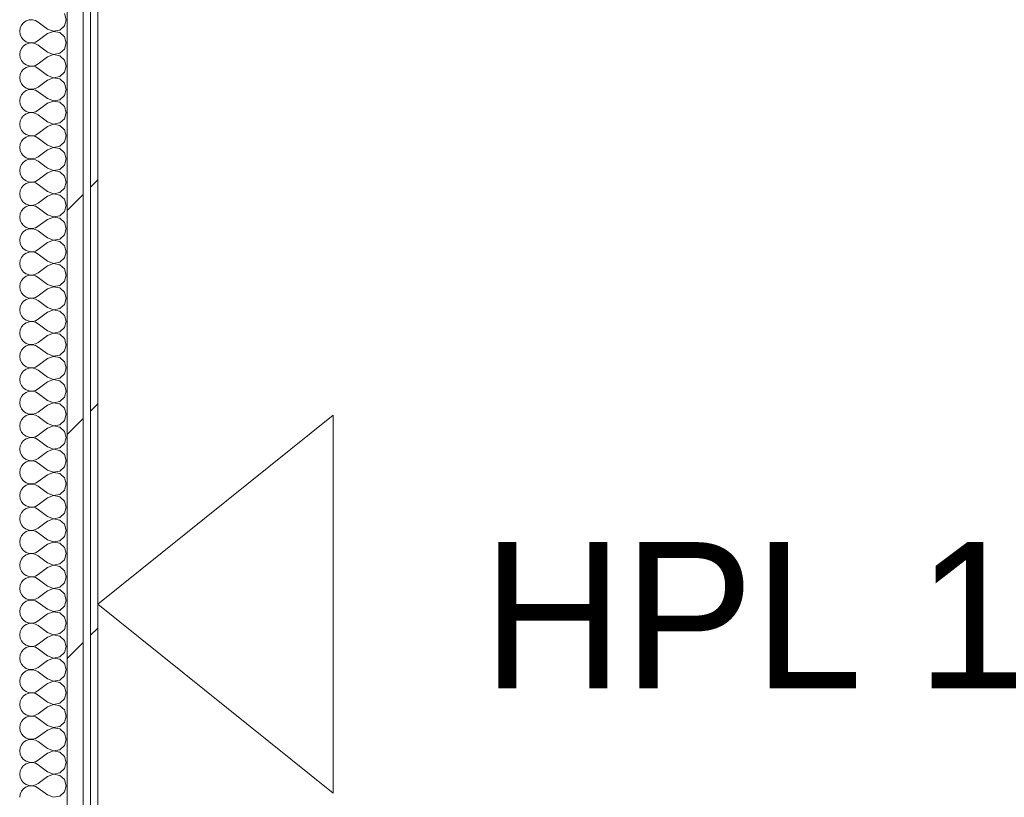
# Model space of a CAD drawing. Header units: millimetres. Extents: x -40968 to 77376, y -17881 to 4746.
# Tile 138 of 180: x -3638 to -2830, y -15295 to -14657. Entities that reach past the tile are written whole.
import ezdxf

# ---------------------------------------------------------------- set-up
doc = ezdxf.new("R2010")
doc.units = ezdxf.units.MM
doc.header["$MEASUREMENT"] = 0
doc.linetypes.add('Wipeout_Contour', pattern=[1000, 0, -1000])
doc.layers.add('Nuevo_01_2D_Acabats_Pluma_Nº__20', color=1, linetype='Continuous', lineweight=5)
doc.layers.add('Nuevo_08_E_Envans secs_Pluma_Nº__1', color=7, linetype='Continuous', lineweight=5)
doc.layers.add('Nuevo_08_E_Envans secs', color=7, linetype='Continuous')
for name, color, linetype, lineweight, true_color in [('Nuevo_08_E_Envans secs_Pluma_Nº__102', 7, 'Continuous', 5, 0xcccccc), ('Nuevo_08_E_Envans secs_Pluma_Nº__171', 171, 'Continuous', 13, 0xaaaaff), ('Nuevo_08_E_Envans secs_Pluma_Nº__177', 7, 'Continuous', 15, 0xf7e046)]:
    doc.layers.add(name, color=color, linetype=linetype, lineweight=lineweight, true_color=true_color)
doc.styles.add('Estilo_Generado_1', font='txt')
pattern_1 = [(45, (0, 0), (-183.8478, 183.8478), [195, -65]), (45, (7e-14, 183.85), (-183.8478, 183.8478), [195, -65])]

# ---------------------------------------------------------------- blocks, each defined once
blk = doc.blocks.new('*X502')
at = {"layer": 'Nuevo_08_E_Envans secs_Pluma_Nº__102', "color": 254, "linetype": 'Continuous', "lineweight": 5, "true_color": 0xcccccc}
for p, q in [((-3599.85, -14657.14), (-3601.27, -14652.14)), ((-3636.52, -14661.66), (-3637.58, -14664.06)), ((-3634.84, -14659.64), (-3636.52, -14661.66)), ((-3632.68, -14658.15), (-3634.84, -14659.64)), ((-3630.19, -14657.31), (-3632.68, -14658.15)), ((-3627.56, -14657.18), (-3630.19, -14657.31)), ((-3625, -14657.78), (-3627.56, -14657.18)), ((-3622.7, -14659.05), (-3625, -14657.78)), ((-3615.08, -14664.76), (-3622.7, -14659.05)), ((-3601.27, -14662.15), (-3599.85, -14657.14)), ((-3637.58, -14664.06), (-3637.94, -14666.67)), ((-3637.94, -14666.67), (-3637.58, -14669.27)), ((-3637.58, -14669.27), (-3636.52, -14671.67)), ((-3615.08, -14668.57), (-3622.7, -14674.29)), ((-3615.08, -14664.76), (-3610.23, -14666.63)), ((-3610.23, -14666.71), (-3615.08, -14668.57)), ((-3610.23, -14666.63), (-3605.11, -14665.66)), ((-3605.11, -14667.67), (-3610.23, -14666.71)), ((-3605.11, -14665.66), (-3601.27, -14662.15)), ((-3601.27, -14671.18), (-3605.11, -14667.67)), ((-3636.52, -14671.67), (-3634.84, -14673.7)), ((-3634.84, -14673.7), (-3632.68, -14675.19)), ((-3632.68, -14677.2), (-3634.84, -14678.68)), ((-3632.68, -14675.19), (-3630.19, -14676.02)), ((-3630.19, -14676.36), (-3632.68, -14677.2)), ((-3630.19, -14676.02), (-3627.56, -14676.15)), ((-3627.56, -14676.23), (-3630.19, -14676.36)), ((-3627.56, -14676.15), (-3625, -14675.56)), ((-3625, -14676.82), (-3627.56, -14676.23)), ((-3625, -14675.56), (-3622.7, -14674.29)), ((-3622.7, -14678.1), (-3625, -14676.82)), ((-3615.08, -14683.81), (-3622.7, -14678.1)), ((-3599.85, -14676.19), (-3601.27, -14671.18)), ((-3601.27, -14681.2), (-3599.85, -14676.19)), ((-3637.58, -14683.11), (-3637.94, -14685.71)), ((-3637.94, -14685.71), (-3637.58, -14688.32)), ((-3636.52, -14680.71), (-3637.58, -14683.11)), ((-3634.84, -14678.68), (-3636.52, -14680.71)), ((-3615.08, -14683.81), (-3610.23, -14685.68)), ((-3610.23, -14685.75), (-3615.08, -14687.62)), ((-3610.23, -14685.68), (-3605.11, -14684.71)), ((-3605.11, -14686.72), (-3610.23, -14685.75)), ((-3605.11, -14684.71), (-3601.27, -14681.2)), ((-3637.58, -14688.32), (-3636.52, -14690.72)), ((-3636.52, -14690.72), (-3634.84, -14692.74)), ((-3634.84, -14692.74), (-3632.68, -14694.23)), ((-3632.68, -14694.23), (-3630.19, -14695.07)), ((-3625, -14694.6), (-3622.7, -14693.33)), ((-3615.08, -14687.62), (-3622.7, -14693.33)), ((-3601.27, -14690.23), (-3605.11, -14686.72)), ((-3599.85, -14695.24), (-3601.27, -14690.23)), ((-3637.58, -14702.16), (-3637.94, -14704.76)), ((-3636.52, -14699.75), (-3637.58, -14702.16)), ((-3634.84, -14697.73), (-3636.52, -14699.75)), ((-3632.68, -14696.24), (-3634.84, -14697.73)), ((-3630.19, -14695.4), (-3632.68, -14696.24)), ((-3630.19, -14695.07), (-3627.56, -14695.2)), ((-3627.56, -14695.28), (-3630.19, -14695.4)), ((-3627.56, -14695.2), (-3625, -14694.6)), ((-3625, -14695.87), (-3627.56, -14695.28)), ((-3622.7, -14697.14), (-3625, -14695.87)), ((-3615.08, -14702.86), (-3622.7, -14697.14)), ((-3605.11, -14703.76), (-3601.27, -14700.25)), ((-3601.27, -14700.25), (-3599.85, -14695.24)), ((-3637.94, -14704.76), (-3637.58, -14707.36)), ((-3637.58, -14707.36), (-3636.52, -14709.77)), ((-3636.52, -14709.77), (-3634.84, -14711.79)), ((-3615.08, -14706.67), (-3622.7, -14712.38)), ((-3615.08, -14702.86), (-3610.23, -14704.72)), ((-3610.23, -14704.8), (-3615.08, -14706.67)), ((-3610.23, -14704.72), (-3605.11, -14703.76)), ((-3605.11, -14705.77), (-3610.23, -14704.8)), ((-3601.27, -14709.28), (-3605.11, -14705.77)), ((-3599.85, -14714.29), (-3601.27, -14709.28)), ((-3634.84, -14716.78), (-3636.52, -14718.8)), ((-3634.84, -14711.79), (-3632.68, -14713.28)), ((-3632.68, -14715.29), (-3634.84, -14716.78)), ((-3632.68, -14713.28), (-3630.19, -14714.12)), ((-3630.19, -14714.45), (-3632.68, -14715.29)), ((-3630.19, -14714.12), (-3627.56, -14714.25)), ((-3627.56, -14714.32), (-3630.19, -14714.45)), ((-3627.56, -14714.25), (-3625, -14713.65)), ((-3625, -14714.92), (-3627.56, -14714.32)), ((-3625, -14713.65), (-3622.7, -14712.38)), ((-3622.7, -14716.19), (-3625, -14714.92)), ((-3615.08, -14721.9), (-3622.7, -14716.19)), ((-3601.27, -14719.29), (-3599.85, -14714.29)), ((-3637.58, -14721.21), (-3637.94, -14723.81)), ((-3637.94, -14723.81), (-3637.58, -14726.41)), ((-3636.52, -14718.8), (-3637.58, -14721.21)), ((-3637.58, -14726.41), (-3636.52, -14728.82)), ((-3615.08, -14725.71), (-3622.7, -14731.43)), ((-3615.08, -14721.9), (-3610.23, -14723.77)), ((-3610.23, -14723.85), (-3615.08, -14725.71)), ((-3610.23, -14723.77), (-3605.11, -14722.8)), ((-3605.11, -14724.81), (-3610.23, -14723.85)), ((-3605.11, -14722.8), (-3601.27, -14719.29)), ((-3601.27, -14728.33), (-3605.11, -14724.81)), ((-3636.52, -14728.82), (-3634.84, -14730.84)), ((-3634.84, -14730.84), (-3632.68, -14732.33)), ((-3632.68, -14734.34), (-3634.84, -14735.83)), ((-3632.68, -14732.33), (-3630.19, -14733.17)), ((-3630.19, -14733.5), (-3632.68, -14734.34)), ((-3630.19, -14733.17), (-3627.56, -14733.29)), ((-3627.56, -14733.37), (-3630.19, -14733.5)), ((-3627.56, -14733.29), (-3625, -14732.7)), ((-3625, -14733.97), (-3627.56, -14733.37)), ((-3625, -14732.7), (-3622.7, -14731.43)), ((-3622.7, -14735.24), (-3625, -14733.97)), ((-3599.85, -14733.33), (-3601.27, -14728.33)), ((-3601.27, -14738.34), (-3599.85, -14733.33)), ((-3637.58, -14740.25), (-3637.94, -14742.86)), ((-3637.94, -14742.86), (-3637.58, -14745.46)), ((-3636.52, -14737.85), (-3637.58, -14740.25)), ((-3634.84, -14735.83), (-3636.52, -14737.85)), ((-3615.08, -14740.95), (-3622.7, -14735.24)), ((-3615.08, -14740.95), (-3610.23, -14742.82)), ((-3610.23, -14742.9), (-3615.08, -14744.76)), ((-3610.23, -14742.82), (-3605.11, -14741.85)), ((-3605.11, -14743.86), (-3610.23, -14742.9)), ((-3605.11, -14741.85), (-3601.27, -14738.34)), ((-3637.58, -14745.46), (-3636.52, -14747.86)), ((-3636.52, -14747.86), (-3634.84, -14749.89)), ((-3634.84, -14749.89), (-3632.68, -14751.38)), ((-3625, -14751.75), (-3622.7, -14750.48)), ((-3615.08, -14744.76), (-3622.7, -14750.48)), ((-3601.27, -14747.37), (-3605.11, -14743.86)), ((-3599.85, -14752.38), (-3601.27, -14747.37)), ((-3636.52, -14756.9), (-3637.58, -14759.3)), ((-3634.84, -14754.87), (-3636.52, -14756.9)), ((-3632.68, -14753.39), (-3634.84, -14754.87)), ((-3632.68, -14751.38), (-3630.19, -14752.22)), ((-3630.19, -14752.55), (-3632.68, -14753.39)), ((-3630.19, -14752.22), (-3627.56, -14752.34)), ((-3627.56, -14752.42), (-3630.19, -14752.55)), ((-3627.56, -14752.34), (-3625, -14751.75)), ((-3625, -14753.01), (-3627.56, -14752.42)), ((-3622.7, -14754.29), (-3625, -14753.01)), ((-3615.08, -14760), (-3622.7, -14754.29)), ((-3605.11, -14760.9), (-3601.27, -14757.39)), ((-3601.27, -14757.39), (-3599.85, -14752.38)), ((-3637.58, -14759.3), (-3637.94, -14761.9)), ((-3637.94, -14761.9), (-3637.58, -14764.51)), ((-3637.58, -14764.51), (-3636.52, -14766.91)), ((-3636.52, -14766.91), (-3634.84, -14768.94)), ((-3615.08, -14763.81), (-3622.7, -14769.52)), ((-3615.08, -14760), (-3610.23, -14761.87)), ((-3610.23, -14761.94), (-3615.08, -14763.81)), ((-3610.23, -14761.87), (-3605.11, -14760.9)), ((-3605.11, -14762.91), (-3610.23, -14761.94)), ((-3601.27, -14766.42), (-3605.11, -14762.91)), ((-3599.85, -14771.43), (-3601.27, -14766.42)), ((-3634.84, -14773.92), (-3636.52, -14775.95)), ((-3634.84, -14768.94), (-3632.68, -14770.42)), ((-3632.68, -14772.43), (-3634.84, -14773.92)), ((-3632.68, -14770.42), (-3630.19, -14771.26)), ((-3630.19, -14771.59), (-3632.68, -14772.43)), ((-3630.19, -14771.26), (-3627.56, -14771.39)), ((-3627.56, -14771.47), (-3630.19, -14771.59)), ((-3627.56, -14771.39), (-3625, -14770.8)), ((-3625, -14772.06), (-3627.56, -14771.47)), ((-3625, -14770.8), (-3622.7, -14769.52)), ((-3622.7, -14773.33), (-3625, -14772.06)), ((-3615.08, -14779.05), (-3622.7, -14773.33)), ((-3601.27, -14776.44), (-3599.85, -14771.43)), ((-3637.58, -14778.35), (-3637.94, -14780.95)), ((-3637.94, -14780.95), (-3637.58, -14783.55)), ((-3636.52, -14775.95), (-3637.58, -14778.35)), ((-3615.08, -14782.86), (-3622.7, -14788.57)), ((-3615.08, -14779.05), (-3610.23, -14780.91)), ((-3610.23, -14780.99), (-3615.08, -14782.86)), ((-3610.23, -14780.91), (-3605.11, -14779.95)), ((-3605.11, -14781.96), (-3610.23, -14780.99)), ((-3605.11, -14779.95), (-3601.27, -14776.44)), ((-3601.27, -14785.47), (-3605.11, -14781.96)), ((-3637.58, -14783.55), (-3636.52, -14785.96)), ((-3636.52, -14785.96), (-3634.84, -14787.98)), ((-3634.84, -14787.98), (-3632.68, -14789.47)), ((-3632.68, -14789.47), (-3630.19, -14790.31)), ((-3630.19, -14790.64), (-3632.68, -14791.48)), ((-3630.19, -14790.31), (-3627.56, -14790.44)), ((-3627.56, -14790.51), (-3630.19, -14790.64)), ((-3627.56, -14790.44), (-3625, -14789.84)), ((-3625, -14791.11), (-3627.56, -14790.51)), ((-3625, -14789.84), (-3622.7, -14788.57)), ((-3622.7, -14792.38), (-3625, -14791.11)), ((-3599.85, -14790.48), (-3601.27, -14785.47)), ((-3601.27, -14795.48), (-3599.85, -14790.48)), ((-3637.58, -14797.4), (-3637.94, -14800)), ((-3636.52, -14794.99), (-3637.58, -14797.4)), ((-3634.84, -14792.97), (-3636.52, -14794.99)), ((-3632.68, -14791.48), (-3634.84, -14792.97)), ((-3615.08, -14798.1), (-3622.7, -14792.38)), ((-3615.08, -14798.1), (-3610.23, -14799.96)), ((-3610.23, -14799.96), (-3605.11, -14798.99)), ((-3605.11, -14798.99), (-3601.27, -14795.48)), ((-3637.94, -14800), (-3637.58, -14802.6)), ((-3637.58, -14802.6), (-3636.52, -14805.01)), ((-3636.52, -14805.01), (-3634.84, -14807.03)), ((-3634.84, -14807.03), (-3632.68, -14808.52)), ((-3615.08, -14801.9), (-3622.7, -14807.62)), ((-3610.23, -14800.04), (-3615.08, -14801.9)), ((-3605.11, -14801.01), (-3610.23, -14800.04)), ((-3601.27, -14804.52), (-3605.11, -14801.01)), ((-3599.85, -14809.52), (-3601.27, -14804.52)), ((-3636.52, -14814.04), (-3637.58, -14816.45)), ((-3634.84, -14812.02), (-3636.52, -14814.04)), ((-3632.68, -14810.53), (-3634.84, -14812.02)), ((-3632.68, -14808.52), (-3630.19, -14809.36)), ((-3630.19, -14809.69), (-3632.68, -14810.53)), ((-3630.19, -14809.36), (-3627.56, -14809.49)), ((-3627.56, -14809.56), (-3630.19, -14809.69)), ((-3627.56, -14809.49), (-3625, -14808.89)), ((-3625, -14810.16), (-3627.56, -14809.56)), ((-3625, -14808.89), (-3622.7, -14807.62)), ((-3622.7, -14811.43), (-3625, -14810.16)), ((-3615.08, -14817.14), (-3622.7, -14811.43)), ((-3605.11, -14818.04), (-3601.27, -14814.53)), ((-3601.27, -14814.53), (-3599.85, -14809.52)), ((-3637.58, -14816.45), (-3637.94, -14819.05)), ((-3637.94, -14819.05), (-3637.58, -14821.65)), ((-3637.58, -14821.65), (-3636.52, -14824.05)), ((-3615.08, -14820.95), (-3622.7, -14826.67)), ((-3615.08, -14817.14), (-3610.23, -14819.01)), ((-3610.23, -14819.09), (-3615.08, -14820.95)), ((-3610.23, -14819.01), (-3605.11, -14818.04)), ((-3605.11, -14820.05), (-3610.23, -14819.09)), ((-3601.27, -14823.56), (-3605.11, -14820.05)), ((-3599.85, -14828.57), (-3601.27, -14823.56)), ((-3636.52, -14824.05), (-3634.84, -14826.08)), ((-3634.84, -14831.06), (-3636.52, -14833.09)), ((-3634.84, -14826.08), (-3632.68, -14827.57)), ((-3632.68, -14829.58), (-3634.84, -14831.06)), ((-3632.68, -14827.57), (-3630.19, -14828.41)), ((-3630.19, -14828.74), (-3632.68, -14829.58)), ((-3630.19, -14828.41), (-3627.56, -14828.53)), ((-3627.56, -14828.61), (-3630.19, -14828.74)), ((-3627.56, -14828.53), (-3625, -14827.94)), ((-3625, -14829.2), (-3627.56, -14828.61)), ((-3625, -14827.94), (-3622.7, -14826.67)), ((-3622.7, -14830.48), (-3625, -14829.2)), ((-3615.08, -14836.19), (-3622.7, -14830.48)), ((-3601.27, -14833.58), (-3599.85, -14828.57)), ((-3637.58, -14835.49), (-3637.94, -14838.1)), ((-3637.94, -14838.1), (-3637.58, -14840.7)), ((-3636.52, -14833.09), (-3637.58, -14835.49)), ((-3615.08, -14836.19), (-3610.23, -14838.06)), ((-3610.23, -14838.13), (-3615.08, -14840)), ((-3610.23, -14838.06), (-3605.11, -14837.09)), ((-3605.11, -14839.1), (-3610.23, -14838.13)), ((-3605.11, -14837.09), (-3601.27, -14833.58)), ((-3601.27, -14842.61), (-3605.11, -14839.1)), ((-3637.58, -14840.7), (-3636.52, -14843.1)), ((-3636.52, -14843.1), (-3634.84, -14845.13)), ((-3634.84, -14845.13), (-3632.68, -14846.61)), ((-3632.68, -14846.61), (-3630.19, -14847.45)), ((-3630.19, -14847.78), (-3632.68, -14848.62)), ((-3630.19, -14847.45), (-3627.56, -14847.58)), ((-3627.56, -14847.66), (-3630.19, -14847.78)), ((-3627.56, -14847.58), (-3625, -14846.99)), ((-3625, -14848.25), (-3627.56, -14847.66)), ((-3625, -14846.99), (-3622.7, -14845.71)), ((-3615.08, -14840), (-3622.7, -14845.71)), ((-3599.85, -14847.62), (-3601.27, -14842.61)), ((-3601.27, -14852.63), (-3599.85, -14847.62)), ((-3637.58, -14854.54), (-3637.94, -14857.14)), ((-3636.52, -14852.14), (-3637.58, -14854.54)), ((-3634.84, -14850.11), (-3636.52, -14852.14)), ((-3632.68, -14848.62), (-3634.84, -14850.11)), ((-3622.7, -14849.52), (-3625, -14848.25)), ((-3615.08, -14855.24), (-3622.7, -14849.52)), ((-3615.08, -14855.24), (-3610.23, -14857.1)), ((-3605.11, -14856.14), (-3601.27, -14852.63)), ((-3637.94, -14857.14), (-3637.58, -14859.75)), ((-3637.58, -14859.75), (-3636.52, -14862.15)), ((-3636.52, -14862.15), (-3634.84, -14864.17)), ((-3634.84, -14864.17), (-3632.68, -14865.66)), ((-3615.08, -14859.05), (-3622.7, -14864.76)), ((-3610.23, -14857.18), (-3615.08, -14859.05)), ((-3610.23, -14857.1), (-3605.11, -14856.14)), ((-3605.11, -14858.15), (-3610.23, -14857.18)), ((-3601.27, -14861.66), (-3605.11, -14858.15)), ((-3599.85, -14866.67), (-3601.27, -14861.66)), ((-3636.52, -14871.18), (-3637.58, -14873.59)), ((-3634.84, -14869.16), (-3636.52, -14871.18)), ((-3632.68, -14867.67), (-3634.84, -14869.16)), ((-3632.68, -14865.66), (-3630.19, -14866.5)), ((-3630.19, -14866.83), (-3632.68, -14867.67)), ((-3630.19, -14866.5), (-3627.56, -14866.63)), ((-3627.56, -14866.71), (-3630.19, -14866.83)), ((-3627.56, -14866.63), (-3625, -14866.03)), ((-3625, -14867.3), (-3627.56, -14866.71)), ((-3625, -14866.03), (-3622.7, -14864.76)), ((-3622.7, -14868.57), (-3625, -14867.3)), ((-3615.08, -14874.29), (-3622.7, -14868.57)), ((-3605.11, -14875.19), (-3601.27, -14871.67)), ((-3601.27, -14871.67), (-3599.85, -14866.67)), ((-3637.58, -14873.59), (-3637.94, -14876.19)), ((-3637.94, -14876.19), (-3637.58, -14878.79)), ((-3637.58, -14878.79), (-3636.52, -14881.2)), ((-3615.08, -14878.1), (-3622.7, -14883.81)), ((-3615.08, -14874.29), (-3610.23, -14876.15)), ((-3610.23, -14876.23), (-3615.08, -14878.1)), ((-3610.23, -14876.15), (-3605.11, -14875.19)), ((-3605.11, -14877.2), (-3610.23, -14876.23)), ((-3601.27, -14880.71), (-3605.11, -14877.2)), ((-3636.52, -14881.2), (-3634.84, -14883.22)), ((-3634.84, -14888.21), (-3636.52, -14890.23)), ((-3634.84, -14883.22), (-3632.68, -14884.71)), ((-3632.68, -14886.72), (-3634.84, -14888.21)), ((-3632.68, -14884.71), (-3630.19, -14885.55)), ((-3630.19, -14885.88), (-3632.68, -14886.72)), ((-3630.19, -14885.55), (-3627.56, -14885.68)), ((-3627.56, -14885.75), (-3630.19, -14885.88)), ((-3627.56, -14885.68), (-3625, -14885.08)), ((-3625, -14886.35), (-3627.56, -14885.75)), ((-3625, -14885.08), (-3622.7, -14883.81)), ((-3622.7, -14887.62), (-3625, -14886.35)), ((-3615.08, -14893.33), (-3622.7, -14887.62)), ((-3599.85, -14885.71), (-3601.27, -14880.71)), ((-3601.27, -14890.72), (-3599.85, -14885.71)), ((-3637.58, -14892.64), (-3637.94, -14895.24)), ((-3637.94, -14895.24), (-3637.58, -14897.84)), ((-3636.52, -14890.23), (-3637.58, -14892.64)), ((-3615.08, -14893.33), (-3610.23, -14895.2)), ((-3610.23, -14895.28), (-3615.08, -14897.14)), ((-3610.23, -14895.2), (-3605.11, -14894.23)), ((-3605.11, -14896.24), (-3610.23, -14895.28)), ((-3605.11, -14894.23), (-3601.27, -14890.72)), ((-3601.27, -14899.75), (-3605.11, -14896.24)), ((-3637.58, -14897.84), (-3636.52, -14900.25)), ((-3636.52, -14900.25), (-3634.84, -14902.27)), ((-3634.84, -14902.27), (-3632.68, -14903.76)), ((-3632.68, -14903.76), (-3630.19, -14904.6)), ((-3627.56, -14904.72), (-3625, -14904.13)), ((-3625, -14904.13), (-3622.7, -14902.86)), ((-3615.08, -14897.14), (-3622.7, -14902.86)), ((-3599.85, -14904.76), (-3601.27, -14899.75)), ((-3637.58, -14911.68), (-3637.94, -14914.29)), ((-3636.52, -14909.28), (-3637.58, -14911.68)), ((-3634.84, -14907.26), (-3636.52, -14909.28)), ((-3632.68, -14905.77), (-3634.84, -14907.26)), ((-3630.19, -14904.93), (-3632.68, -14905.77)), ((-3630.19, -14904.6), (-3627.56, -14904.72)), ((-3627.56, -14904.8), (-3630.19, -14904.93)), ((-3625, -14905.4), (-3627.56, -14904.8)), ((-3622.7, -14906.67), (-3625, -14905.4)), ((-3615.08, -14912.38), (-3622.7, -14906.67)), ((-3615.08, -14912.38), (-3610.23, -14914.25)), ((-3605.11, -14913.28), (-3601.27, -14909.77)), ((-3601.27, -14909.77), (-3599.85, -14904.76)), ((-3637.94, -14914.29), (-3637.58, -14916.89)), ((-3637.58, -14916.89), (-3636.52, -14919.29)), ((-3636.52, -14919.29), (-3634.84, -14921.32)), ((-3615.08, -14916.19), (-3622.7, -14921.9)), ((-3610.23, -14914.32), (-3615.08, -14916.19)), ((-3610.23, -14914.25), (-3605.11, -14913.28)), ((-3605.11, -14915.29), (-3610.23, -14914.32)), ((-3601.27, -14918.8), (-3605.11, -14915.29)), ((-3599.85, -14923.81), (-3601.27, -14918.8)), ((-3636.52, -14928.33), (-3637.58, -14930.73)), ((-3634.84, -14926.3), (-3636.52, -14928.33)), ((-3634.84, -14921.32), (-3632.68, -14922.8)), ((-3632.68, -14924.81), (-3634.84, -14926.3)), ((-3632.68, -14922.8), (-3630.19, -14923.64)), ((-3630.19, -14923.98), (-3632.68, -14924.81)), ((-3630.19, -14923.64), (-3627.56, -14923.77)), ((-3627.56, -14923.85), (-3630.19, -14923.98)), ((-3627.56, -14923.77), (-3625, -14923.18)), ((-3625, -14924.44), (-3627.56, -14923.85)), ((-3625, -14923.18), (-3622.7, -14921.9)), ((-3622.7, -14925.71), (-3625, -14924.44)), ((-3615.08, -14931.43), (-3622.7, -14925.71)), ((-3605.11, -14932.33), (-3601.27, -14928.82)), ((-3601.27, -14928.82), (-3599.85, -14923.81)), ((-3637.58, -14930.73), (-3637.94, -14933.33)), ((-3637.94, -14933.33), (-3637.58, -14935.94)), ((-3637.58, -14935.94), (-3636.52, -14938.34)), ((-3615.08, -14935.24), (-3622.7, -14940.95)), ((-3615.08, -14931.43), (-3610.23, -14933.29)), ((-3610.23, -14933.37), (-3615.08, -14935.24)), ((-3610.23, -14933.29), (-3605.11, -14932.33)), ((-3605.11, -14934.34), (-3610.23, -14933.37)), ((-3601.27, -14937.85), (-3605.11, -14934.34)), ((-3636.52, -14938.34), (-3634.84, -14940.36)), ((-3634.84, -14940.36), (-3632.68, -14941.85)), ((-3632.68, -14943.86), (-3634.84, -14945.35)), ((-3632.68, -14941.85), (-3630.19, -14942.69)), ((-3630.19, -14943.02), (-3632.68, -14943.86)), ((-3630.19, -14942.69), (-3627.56, -14942.82)), ((-3627.56, -14942.9), (-3630.19, -14943.02)), ((-3627.56, -14942.82), (-3625, -14942.22)), ((-3625, -14943.49), (-3627.56, -14942.9)), ((-3625, -14942.22), (-3622.7, -14940.95)), ((-3622.7, -14944.76), (-3625, -14943.49)), ((-3615.08, -14950.48), (-3622.7, -14944.76)), ((-3599.85, -14942.86), (-3601.27, -14937.85)), ((-3601.27, -14947.86), (-3599.85, -14942.86)), ((-3637.58, -14949.78), (-3637.94, -14952.38)), ((-3637.94, -14952.38), (-3637.58, -14954.98)), ((-3636.52, -14947.37), (-3637.58, -14949.78)), ((-3634.84, -14945.35), (-3636.52, -14947.37)), ((-3615.08, -14950.48), (-3610.23, -14952.34)), ((-3610.23, -14952.42), (-3615.08, -14954.29)), ((-3610.23, -14952.34), (-3605.11, -14951.38)), ((-3605.11, -14953.39), (-3610.23, -14952.42)), ((-3605.11, -14951.38), (-3601.27, -14947.86)), ((-3637.58, -14954.98), (-3636.52, -14957.39)), ((-3636.52, -14957.39), (-3634.84, -14959.41)), ((-3634.84, -14959.41), (-3632.68, -14960.9)), ((-3632.68, -14960.9), (-3630.19, -14961.74)), ((-3625, -14961.27), (-3622.7, -14960)), ((-3615.08, -14954.29), (-3622.7, -14960)), ((-3601.27, -14956.9), (-3605.11, -14953.39)), ((-3599.85, -14961.9), (-3601.27, -14956.9)), ((-3637.58, -14968.83), (-3637.94, -14971.43)), ((-3636.52, -14966.42), (-3637.58, -14968.83)), ((-3634.84, -14964.4), (-3636.52, -14966.42)), ((-3632.68, -14962.91), (-3634.84, -14964.4)), ((-3630.19, -14962.07), (-3632.68, -14962.91)), ((-3630.19, -14961.74), (-3627.56, -14961.87)), ((-3627.56, -14961.94), (-3630.19, -14962.07)), ((-3627.56, -14961.87), (-3625, -14961.27)), ((-3625, -14962.54), (-3627.56, -14961.94)), ((-3622.7, -14963.81), (-3625, -14962.54)), ((-3615.08, -14969.52), (-3622.7, -14963.81)), ((-3605.11, -14970.42), (-3601.27, -14966.91)), ((-3601.27, -14966.91), (-3599.85, -14961.9)), ((-3637.94, -14971.43), (-3637.58, -14974.03)), ((-3637.58, -14974.03), (-3636.52, -14976.44)), ((-3636.52, -14976.44), (-3634.84, -14978.46)), ((-3615.08, -14973.33), (-3622.7, -14979.05)), ((-3615.08, -14969.52), (-3610.23, -14971.39)), ((-3610.23, -14971.47), (-3615.08, -14973.33)), ((-3610.23, -14971.39), (-3605.11, -14970.42)), ((-3605.11, -14972.43), (-3610.23, -14971.47)), ((-3601.27, -14975.95), (-3605.11, -14972.43)), ((-3599.85, -14980.95), (-3601.27, -14975.95)), ((-3634.84, -14983.45), (-3636.52, -14985.47)), ((-3634.84, -14978.46), (-3632.68, -14979.95)), ((-3632.68, -14981.96), (-3634.84, -14983.45)), ((-3632.68, -14979.95), (-3630.19, -14980.79)), ((-3630.19, -14981.12), (-3632.68, -14981.96)), ((-3630.19, -14980.79), (-3627.56, -14980.91)), ((-3627.56, -14980.99), (-3630.19, -14981.12)), ((-3627.56, -14980.91), (-3625, -14980.32)), ((-3625, -14981.59), (-3627.56, -14980.99)), ((-3625, -14980.32), (-3622.7, -14979.05)), ((-3622.7, -14982.86), (-3625, -14981.59)), ((-3615.08, -14988.57), (-3622.7, -14982.86)), ((-3601.27, -14985.96), (-3599.85, -14980.95)), ((-3637.58, -14987.87), (-3637.94, -14990.48)), ((-3637.94, -14990.48), (-3637.58, -14993.08)), ((-3636.52, -14985.47), (-3637.58, -14987.87)), ((-3637.58, -14993.08), (-3636.52, -14995.48)), ((-3615.08, -14992.38), (-3622.7, -14998.1)), ((-3615.08, -14988.57), (-3610.23, -14990.44)), ((-3610.23, -14990.51), (-3615.08, -14992.38)), ((-3610.23, -14990.44), (-3605.11, -14989.47)), ((-3605.11, -14991.48), (-3610.23, -14990.51)), ((-3605.11, -14989.47), (-3601.27, -14985.96)), ((-3601.27, -14994.99), (-3605.11, -14991.48)), ((-3636.52, -14995.48), (-3634.84, -14997.51)), ((-3634.84, -14997.51), (-3632.68, -14998.99)), ((-3632.68, -15001.01), (-3634.84, -15002.49)), ((-3632.68, -14998.99), (-3630.19, -14999.83)), ((-3630.19, -15000.17), (-3632.68, -15001.01)), ((-3630.19, -14999.83), (-3627.56, -14999.96)), ((-3627.56, -15000.04), (-3630.19, -15000.17)), ((-3627.56, -14999.96), (-3625, -14999.37)), ((-3625, -15000.63), (-3627.56, -15000.04)), ((-3625, -14999.37), (-3622.7, -14998.1)), ((-3622.7, -15001.9), (-3625, -15000.63)), ((-3599.85, -15000), (-3601.27, -14994.99)), ((-3601.27, -15005.01), (-3599.85, -15000)), ((-3637.58, -15006.92), (-3637.94, -15009.52)), ((-3637.94, -15009.52), (-3637.58, -15012.13)), ((-3636.52, -15004.52), (-3637.58, -15006.92)), ((-3634.84, -15002.49), (-3636.52, -15004.52)), ((-3615.08, -15007.62), (-3622.7, -15001.9)), ((-3615.08, -15007.62), (-3610.23, -15009.49)), ((-3610.23, -15009.56), (-3615.08, -15011.43)), ((-3610.23, -15009.49), (-3605.11, -15008.52)), ((-3605.11, -15010.53), (-3610.23, -15009.56)), ((-3605.11, -15008.52), (-3601.27, -15005.01)), ((-3637.58, -15012.13), (-3636.52, -15014.53)), ((-3636.52, -15014.53), (-3634.84, -15016.55)), ((-3634.84, -15016.55), (-3632.68, -15018.04)), ((-3625, -15018.41), (-3622.7, -15017.14)), ((-3615.08, -15011.43), (-3622.7, -15017.14)), ((-3601.27, -15014.04), (-3605.11, -15010.53)), ((-3599.85, -15019.05), (-3601.27, -15014.04)), ((-3636.52, -15023.56), (-3637.58, -15025.97)), ((-3634.84, -15021.54), (-3636.52, -15023.56)), ((-3632.68, -15020.05), (-3634.84, -15021.54)), ((-3632.68, -15018.04), (-3630.19, -15018.88)), ((-3630.19, -15019.21), (-3632.68, -15020.05)), ((-3630.19, -15018.88), (-3627.56, -15019.01)), ((-3627.56, -15019.09), (-3630.19, -15019.21)), ((-3627.56, -15019.01), (-3625, -15018.41)), ((-3625, -15019.68), (-3627.56, -15019.09)), ((-3622.7, -15020.95), (-3625, -15019.68)), ((-3615.08, -15026.67), (-3622.7, -15020.95)), ((-3605.11, -15027.57), (-3601.27, -15024.05)), ((-3601.27, -15024.05), (-3599.85, -15019.05)), ((-3637.58, -15025.97), (-3637.94, -15028.57)), ((-3637.94, -15028.57), (-3637.58, -15031.17)), ((-3637.58, -15031.17), (-3636.52, -15033.58)), ((-3636.52, -15033.58), (-3634.84, -15035.6)), ((-3615.08, -15030.48), (-3622.7, -15036.19)), ((-3615.08, -15026.67), (-3610.23, -15028.53)), ((-3610.23, -15028.61), (-3615.08, -15030.48)), ((-3610.23, -15028.53), (-3605.11, -15027.57)), ((-3605.11, -15029.58), (-3610.23, -15028.61)), ((-3601.27, -15033.09), (-3605.11, -15029.58)), ((-3599.85, -15038.1), (-3601.27, -15033.09)), ((-3634.84, -15040.59), (-3636.52, -15042.61)), ((-3634.84, -15035.6), (-3632.68, -15037.09)), ((-3632.68, -15039.1), (-3634.84, -15040.59)), ((-3632.68, -15037.09), (-3630.19, -15037.93)), ((-3630.19, -15038.26), (-3632.68, -15039.1)), ((-3630.19, -15037.93), (-3627.56, -15038.06)), ((-3627.56, -15038.13), (-3630.19, -15038.26)), ((-3627.56, -15038.06), (-3625, -15037.46)), ((-3625, -15038.73), (-3627.56, -15038.13)), ((-3625, -15037.46), (-3622.7, -15036.19)), ((-3622.7, -15040), (-3625, -15038.73)), ((-3615.08, -15045.71), (-3622.7, -15040)), ((-3601.27, -15043.1), (-3599.85, -15038.1)), ((-3637.58, -15045.02), (-3637.94, -15047.62)), ((-3637.94, -15047.62), (-3637.58, -15050.22)), ((-3636.52, -15042.61), (-3637.58, -15045.02)), ((-3615.08, -15049.52), (-3622.7, -15055.24)), ((-3615.08, -15045.71), (-3610.23, -15047.58)), ((-3610.23, -15047.66), (-3615.08, -15049.52)), ((-3610.23, -15047.58), (-3605.11, -15046.61)), ((-3605.11, -15048.62), (-3610.23, -15047.66)), ((-3605.11, -15046.61), (-3601.27, -15043.1)), ((-3601.27, -15052.14), (-3605.11, -15048.62)), ((-3637.58, -15050.22), (-3636.52, -15052.63)), ((-3636.52, -15052.63), (-3634.84, -15054.65)), ((-3634.84, -15054.65), (-3632.68, -15056.14)), ((-3632.68, -15058.15), (-3634.84, -15059.64)), ((-3632.68, -15056.14), (-3630.19, -15056.98)), ((-3630.19, -15057.31), (-3632.68, -15058.15)), ((-3630.19, -15056.98), (-3627.56, -15057.1)), ((-3627.56, -15057.18), (-3630.19, -15057.31)), ((-3627.56, -15057.1), (-3625, -15056.51)), ((-3625, -15057.78), (-3627.56, -15057.18)), ((-3625, -15056.51), (-3622.7, -15055.24)), ((-3622.7, -15059.05), (-3625, -15057.78)), ((-3599.85, -15057.14), (-3601.27, -15052.14)), ((-3601.27, -15062.15), (-3599.85, -15057.14)), ((-3637.58, -15064.06), (-3637.94, -15066.67)), ((-3636.52, -15061.66), (-3637.58, -15064.06)), ((-3634.84, -15059.64), (-3636.52, -15061.66)), ((-3615.08, -15064.76), (-3622.7, -15059.05)), ((-3615.08, -15064.76), (-3610.23, -15066.63)), ((-3610.23, -15066.63), (-3605.11, -15065.66)), ((-3605.11, -15065.66), (-3601.27, -15062.15)), ((-3637.94, -15066.67), (-3637.58, -15069.27)), ((-3637.58, -15069.27), (-3636.52, -15071.67)), ((-3636.52, -15071.67), (-3634.84, -15073.7)), ((-3634.84, -15073.7), (-3632.68, -15075.19)), ((-3625, -15075.56), (-3622.7, -15074.29)), ((-3615.08, -15068.57), (-3622.7, -15074.29)), ((-3610.23, -15066.71), (-3615.08, -15068.57)), ((-3605.11, -15067.67), (-3610.23, -15066.71)), ((-3601.27, -15071.18), (-3605.11, -15067.67)), ((-3599.85, -15076.19), (-3601.27, -15071.18)), ((-3636.52, -15080.71), (-3637.58, -15083.11)), ((-3634.84, -15078.68), (-3636.52, -15080.71)), ((-3632.68, -15077.2), (-3634.84, -15078.68)), ((-3632.68, -15075.19), (-3630.19, -15076.02)), ((-3630.19, -15076.36), (-3632.68, -15077.2)), ((-3630.19, -15076.02), (-3627.56, -15076.15)), ((-3627.56, -15076.23), (-3630.19, -15076.36)), ((-3627.56, -15076.15), (-3625, -15075.56)), ((-3625, -15076.82), (-3627.56, -15076.23)), ((-3622.7, -15078.1), (-3625, -15076.82)), ((-3615.08, -15083.81), (-3622.7, -15078.1)), ((-3605.11, -15084.71), (-3601.27, -15081.2)), ((-3601.27, -15081.2), (-3599.85, -15076.19)), ((-3637.58, -15083.11), (-3637.94, -15085.71)), ((-3637.94, -15085.71), (-3637.58, -15088.32)), ((-3637.58, -15088.32), (-3636.52, -15090.72)), ((-3615.08, -15087.62), (-3622.7, -15093.33)), ((-3615.08, -15083.81), (-3610.23, -15085.68)), ((-3610.23, -15085.75), (-3615.08, -15087.62)), ((-3610.23, -15085.68), (-3605.11, -15084.71)), ((-3605.11, -15086.72), (-3610.23, -15085.75)), ((-3601.27, -15090.23), (-3605.11, -15086.72)), ((-3599.85, -15095.24), (-3601.27, -15090.23)), ((-3636.52, -15090.72), (-3634.84, -15092.74)), ((-3634.84, -15097.73), (-3636.52, -15099.75)), ((-3634.84, -15092.74), (-3632.68, -15094.23)), ((-3632.68, -15096.24), (-3634.84, -15097.73)), ((-3632.68, -15094.23), (-3630.19, -15095.07)), ((-3630.19, -15095.4), (-3632.68, -15096.24)), ((-3630.19, -15095.07), (-3627.56, -15095.2)), ((-3627.56, -15095.28), (-3630.19, -15095.4)), ((-3627.56, -15095.2), (-3625, -15094.6)), ((-3625, -15095.87), (-3627.56, -15095.28)), ((-3625, -15094.6), (-3622.7, -15093.33)), ((-3622.7, -15097.14), (-3625, -15095.87)), ((-3615.08, -15102.86), (-3622.7, -15097.14)), ((-3601.27, -15100.25), (-3599.85, -15095.24)), ((-3637.58, -15102.16), (-3637.94, -15104.76)), ((-3637.94, -15104.76), (-3637.58, -15107.36)), ((-3636.52, -15099.75), (-3637.58, -15102.16)), ((-3615.08, -15102.86), (-3610.23, -15104.72)), ((-3610.23, -15104.8), (-3615.08, -15106.67)), ((-3610.23, -15104.72), (-3605.11, -15103.76)), ((-3605.11, -15105.77), (-3610.23, -15104.8)), ((-3605.11, -15103.76), (-3601.27, -15100.25)), ((-3601.27, -15109.28), (-3605.11, -15105.77)), ((-3637.58, -15107.36), (-3636.52, -15109.77)), ((-3636.52, -15109.77), (-3634.84, -15111.79)), ((-3634.84, -15111.79), (-3632.68, -15113.28)), ((-3632.68, -15113.28), (-3630.19, -15114.12)), ((-3630.19, -15114.45), (-3632.68, -15115.29)), ((-3630.19, -15114.12), (-3627.56, -15114.25)), ((-3627.56, -15114.32), (-3630.19, -15114.45)), ((-3627.56, -15114.25), (-3625, -15113.65)), ((-3625, -15114.92), (-3627.56, -15114.32)), ((-3625, -15113.65), (-3622.7, -15112.38)), ((-3615.08, -15106.67), (-3622.7, -15112.38)), ((-3599.85, -15114.29), (-3601.27, -15109.28)), ((-3601.27, -15119.29), (-3599.85, -15114.29)), ((-3637.58, -15121.21), (-3637.94, -15123.81)), ((-3636.52, -15118.8), (-3637.58, -15121.21)), ((-3634.84, -15116.78), (-3636.52, -15118.8)), ((-3632.68, -15115.29), (-3634.84, -15116.78)), ((-3622.7, -15116.19), (-3625, -15114.92)), ((-3615.08, -15121.9), (-3622.7, -15116.19)), ((-3615.08, -15121.9), (-3610.23, -15123.77)), ((-3610.23, -15123.77), (-3605.11, -15122.8)), ((-3605.11, -15122.8), (-3601.27, -15119.29)), ((-3637.94, -15123.81), (-3637.58, -15126.41)), ((-3637.58, -15126.41), (-3636.52, -15128.82)), ((-3636.52, -15128.82), (-3634.84, -15130.84)), ((-3634.84, -15130.84), (-3632.68, -15132.33)), ((-3615.08, -15125.71), (-3622.7, -15131.43)), ((-3610.23, -15123.85), (-3615.08, -15125.71)), ((-3605.11, -15124.81), (-3610.23, -15123.85)), ((-3601.27, -15128.33), (-3605.11, -15124.81)), ((-3599.85, -15133.33), (-3601.27, -15128.33)), ((-3636.52, -15137.85), (-3637.58, -15140.25)), ((-3634.84, -15135.83), (-3636.52, -15137.85)), ((-3632.68, -15134.34), (-3634.84, -15135.83)), ((-3632.68, -15132.33), (-3630.19, -15133.17)), ((-3630.19, -15133.5), (-3632.68, -15134.34)), ((-3630.19, -15133.17), (-3627.56, -15133.29)), ((-3627.56, -15133.37), (-3630.19, -15133.5)), ((-3627.56, -15133.29), (-3625, -15132.7)), ((-3625, -15133.97), (-3627.56, -15133.37)), ((-3625, -15132.7), (-3622.7, -15131.43)), ((-3622.7, -15135.24), (-3625, -15133.97)), ((-3615.08, -15140.95), (-3622.7, -15135.24)), ((-3605.11, -15141.85), (-3601.27, -15138.34)), ((-3601.27, -15138.34), (-3599.85, -15133.33)), ((-3637.58, -15140.25), (-3637.94, -15142.86)), ((-3637.94, -15142.86), (-3637.58, -15145.46)), ((-3637.58, -15145.46), (-3636.52, -15147.86)), ((-3615.08, -15144.76), (-3622.7, -15150.48)), ((-3615.08, -15140.95), (-3610.23, -15142.82)), ((-3610.23, -15142.9), (-3615.08, -15144.76)), ((-3610.23, -15142.82), (-3605.11, -15141.85)), ((-3605.11, -15143.86), (-3610.23, -15142.9)), ((-3601.27, -15147.37), (-3605.11, -15143.86)), ((-3636.52, -15147.86), (-3634.84, -15149.89)), ((-3634.84, -15154.87), (-3636.52, -15156.9)), ((-3634.84, -15149.89), (-3632.68, -15151.38)), ((-3632.68, -15153.39), (-3634.84, -15154.87)), ((-3632.68, -15151.38), (-3630.19, -15152.22)), ((-3630.19, -15152.55), (-3632.68, -15153.39)), ((-3630.19, -15152.22), (-3627.56, -15152.34)), ((-3627.56, -15152.42), (-3630.19, -15152.55)), ((-3627.56, -15152.34), (-3625, -15151.75)), ((-3625, -15153.01), (-3627.56, -15152.42)), ((-3625, -15151.75), (-3622.7, -15150.48)), ((-3622.7, -15154.29), (-3625, -15153.01)), ((-3615.08, -15160), (-3622.7, -15154.29)), ((-3599.85, -15152.38), (-3601.27, -15147.37)), ((-3601.27, -15157.39), (-3599.85, -15152.38)), ((-3637.58, -15159.3), (-3637.94, -15161.9)), ((-3637.94, -15161.9), (-3637.58, -15164.51)), ((-3636.52, -15156.9), (-3637.58, -15159.3)), ((-3615.08, -15160), (-3610.23, -15161.87)), ((-3610.23, -15161.94), (-3615.08, -15163.81)), ((-3610.23, -15161.87), (-3605.11, -15160.9)), ((-3605.11, -15162.91), (-3610.23, -15161.94)), ((-3605.11, -15160.9), (-3601.27, -15157.39)), ((-3601.27, -15166.42), (-3605.11, -15162.91)), ((-3637.58, -15164.51), (-3636.52, -15166.91)), ((-3636.52, -15166.91), (-3634.84, -15168.94)), ((-3634.84, -15168.94), (-3632.68, -15170.42)), ((-3632.68, -15170.42), (-3630.19, -15171.26)), ((-3630.19, -15171.26), (-3627.56, -15171.39)), ((-3627.56, -15171.39), (-3625, -15170.8)), ((-3625, -15170.8), (-3622.7, -15169.52)), ((-3615.08, -15163.81), (-3622.7, -15169.52)), ((-3599.85, -15171.43), (-3601.27, -15166.42)), ((-3637.58, -15178.35), (-3637.94, -15180.95)), ((-3636.52, -15175.95), (-3637.58, -15178.35)), ((-3634.84, -15173.92), (-3636.52, -15175.95)), ((-3632.68, -15172.43), (-3634.84, -15173.92)), ((-3630.19, -15171.59), (-3632.68, -15172.43)), ((-3627.56, -15171.47), (-3630.19, -15171.59)), ((-3625, -15172.06), (-3627.56, -15171.47)), ((-3622.7, -15173.33), (-3625, -15172.06)), ((-3615.08, -15179.05), (-3622.7, -15173.33)), ((-3615.08, -15179.05), (-3610.23, -15180.91)), ((-3605.11, -15179.95), (-3601.27, -15176.44)), ((-3601.27, -15176.44), (-3599.85, -15171.43)), ((-3637.94, -15180.95), (-3637.58, -15183.55)), ((-3637.58, -15183.55), (-3636.52, -15185.96)), ((-3636.52, -15185.96), (-3634.84, -15187.98)), ((-3615.08, -15182.86), (-3622.7, -15188.57)), ((-3610.23, -15180.99), (-3615.08, -15182.86)), ((-3610.23, -15180.91), (-3605.11, -15179.95)), ((-3605.11, -15181.96), (-3610.23, -15180.99)), ((-3601.27, -15185.47), (-3605.11, -15181.96)), ((-3599.85, -15190.48), (-3601.27, -15185.47)), ((-3636.52, -15194.99), (-3637.58, -15197.4)), ((-3634.84, -15192.97), (-3636.52, -15194.99)), ((-3634.84, -15187.98), (-3632.68, -15189.47)), ((-3632.68, -15191.48), (-3634.84, -15192.97)), ((-3632.68, -15189.47), (-3630.19, -15190.31)), ((-3630.19, -15190.64), (-3632.68, -15191.48)), ((-3630.19, -15190.31), (-3627.56, -15190.44)), ((-3627.56, -15190.51), (-3630.19, -15190.64)), ((-3627.56, -15190.44), (-3625, -15189.84)), ((-3625, -15191.11), (-3627.56, -15190.51)), ((-3625, -15189.84), (-3622.7, -15188.57)), ((-3622.7, -15192.38), (-3625, -15191.11)), ((-3615.08, -15198.1), (-3622.7, -15192.38)), ((-3605.11, -15198.99), (-3601.27, -15195.48)), ((-3601.27, -15195.48), (-3599.85, -15190.48)), ((-3637.58, -15197.4), (-3637.94, -15200)), ((-3637.94, -15200), (-3637.58, -15202.6)), ((-3637.58, -15202.6), (-3636.52, -15205.01)), ((-3615.08, -15201.9), (-3622.7, -15207.62)), ((-3615.08, -15198.1), (-3610.23, -15199.96)), ((-3610.23, -15200.04), (-3615.08, -15201.9)), ((-3610.23, -15199.96), (-3605.11, -15198.99)), ((-3605.11, -15201.01), (-3610.23, -15200.04)), ((-3601.27, -15204.52), (-3605.11, -15201.01)), ((-3636.52, -15205.01), (-3634.84, -15207.03)), ((-3634.84, -15207.03), (-3632.68, -15208.52)), ((-3632.68, -15210.53), (-3634.84, -15212.02)), ((-3632.68, -15208.52), (-3630.19, -15209.36)), ((-3630.19, -15209.69), (-3632.68, -15210.53)), ((-3630.19, -15209.36), (-3627.56, -15209.49)), ((-3627.56, -15209.56), (-3630.19, -15209.69)), ((-3627.56, -15209.49), (-3625, -15208.89)), ((-3625, -15210.16), (-3627.56, -15209.56)), ((-3625, -15208.89), (-3622.7, -15207.62)), ((-3622.7, -15211.43), (-3625, -15210.16)), ((-3615.08, -15217.14), (-3622.7, -15211.43)), ((-3599.85, -15209.52), (-3601.27, -15204.52)), ((-3601.27, -15214.53), (-3599.85, -15209.52)), ((-3637.58, -15216.45), (-3637.94, -15219.05)), ((-3637.94, -15219.05), (-3637.58, -15221.65)), ((-3636.52, -15214.04), (-3637.58, -15216.45)), ((-3634.84, -15212.02), (-3636.52, -15214.04)), ((-3615.08, -15217.14), (-3610.23, -15219.01)), ((-3610.23, -15219.09), (-3615.08, -15220.95)), ((-3610.23, -15219.01), (-3605.11, -15218.04)), ((-3605.11, -15220.05), (-3610.23, -15219.09)), ((-3605.11, -15218.04), (-3601.27, -15214.53)), ((-3637.58, -15221.65), (-3636.52, -15224.05)), ((-3636.52, -15224.05), (-3634.84, -15226.08)), ((-3634.84, -15226.08), (-3632.68, -15227.57)), ((-3632.68, -15227.57), (-3630.19, -15228.41)), ((-3625, -15227.94), (-3622.7, -15226.67)), ((-3615.08, -15220.95), (-3622.7, -15226.67)), ((-3601.27, -15223.56), (-3605.11, -15220.05)), ((-3599.85, -15228.57), (-3601.27, -15223.56)), ((-3637.58, -15235.49), (-3637.94, -15238.1)), ((-3636.52, -15233.09), (-3637.58, -15235.49)), ((-3634.84, -15231.06), (-3636.52, -15233.09)), ((-3632.68, -15229.58), (-3634.84, -15231.06)), ((-3630.19, -15228.74), (-3632.68, -15229.58)), ((-3630.19, -15228.41), (-3627.56, -15228.53)), ((-3627.56, -15228.61), (-3630.19, -15228.74)), ((-3627.56, -15228.53), (-3625, -15227.94)), ((-3625, -15229.2), (-3627.56, -15228.61)), ((-3622.7, -15230.48), (-3625, -15229.2)), ((-3615.08, -15236.19), (-3622.7, -15230.48)), ((-3605.11, -15237.09), (-3601.27, -15233.58)), ((-3601.27, -15233.58), (-3599.85, -15228.57)), ((-3637.94, -15238.1), (-3637.58, -15240.7)), ((-3637.58, -15240.7), (-3636.52, -15243.1)), ((-3636.52, -15243.1), (-3634.84, -15245.13)), ((-3615.08, -15240), (-3622.7, -15245.71)), ((-3615.08, -15236.19), (-3610.23, -15238.06)), ((-3610.23, -15238.13), (-3615.08, -15240)), ((-3610.23, -15238.06), (-3605.11, -15237.09)), ((-3605.11, -15239.1), (-3610.23, -15238.13)), ((-3601.27, -15242.61), (-3605.11, -15239.1)), ((-3599.85, -15247.62), (-3601.27, -15242.61)), ((-3636.52, -15252.14), (-3637.58, -15254.54)), ((-3634.84, -15250.11), (-3636.52, -15252.14)), ((-3634.84, -15245.13), (-3632.68, -15246.61)), ((-3632.68, -15248.62), (-3634.84, -15250.11)), ((-3632.68, -15246.61), (-3630.19, -15247.45)), ((-3630.19, -15247.78), (-3632.68, -15248.62)), ((-3630.19, -15247.45), (-3627.56, -15247.58)), ((-3627.56, -15247.66), (-3630.19, -15247.78)), ((-3627.56, -15247.58), (-3625, -15246.99)), ((-3625, -15248.25), (-3627.56, -15247.66)), ((-3625, -15246.99), (-3622.7, -15245.71)), ((-3622.7, -15249.52), (-3625, -15248.25)), ((-3615.08, -15255.24), (-3622.7, -15249.52)), ((-3601.27, -15252.63), (-3599.85, -15247.62)), ((-3637.58, -15254.54), (-3637.94, -15257.14)), ((-3637.94, -15257.14), (-3637.58, -15259.75)), ((-3637.58, -15259.75), (-3636.52, -15262.15)), ((-3615.08, -15259.05), (-3622.7, -15264.76)), ((-3615.08, -15255.24), (-3610.23, -15257.1)), ((-3610.23, -15257.18), (-3615.08, -15259.05)), ((-3610.23, -15257.1), (-3605.11, -15256.14)), ((-3605.11, -15258.15), (-3610.23, -15257.18)), ((-3605.11, -15256.14), (-3601.27, -15252.63)), ((-3601.27, -15261.66), (-3605.11, -15258.15)), ((-3636.52, -15262.15), (-3634.84, -15264.17)), ((-3634.84, -15264.17), (-3632.68, -15265.66)), ((-3632.68, -15267.67), (-3634.84, -15269.16)), ((-3632.68, -15265.66), (-3630.19, -15266.5)), ((-3630.19, -15266.83), (-3632.68, -15267.67)), ((-3630.19, -15266.5), (-3627.56, -15266.63)), ((-3627.56, -15266.71), (-3630.19, -15266.83)), ((-3627.56, -15266.63), (-3625, -15266.03)), ((-3625, -15267.3), (-3627.56, -15266.71)), ((-3625, -15266.03), (-3622.7, -15264.76)), ((-3622.7, -15268.57), (-3625, -15267.3)), ((-3599.85, -15266.67), (-3601.27, -15261.66)), ((-3601.27, -15271.67), (-3599.85, -15266.67)), ((-3637.58, -15273.59), (-3637.94, -15276.19)), ((-3637.94, -15276.19), (-3637.58, -15278.79)), ((-3636.52, -15271.18), (-3637.58, -15273.59)), ((-3634.84, -15269.16), (-3636.52, -15271.18)), ((-3615.08, -15274.29), (-3622.7, -15268.57)), ((-3615.08, -15274.29), (-3610.23, -15276.15)), ((-3610.23, -15276.23), (-3615.08, -15278.1)), ((-3610.23, -15276.15), (-3605.11, -15275.19)), ((-3605.11, -15277.2), (-3610.23, -15276.23)), ((-3605.11, -15275.19), (-3601.27, -15271.67)), ((-3637.58, -15278.79), (-3636.52, -15281.2)), ((-3636.52, -15281.2), (-3634.84, -15283.22)), ((-3634.84, -15283.22), (-3632.68, -15284.71)), ((-3625, -15285.08), (-3622.7, -15283.81)), ((-3615.08, -15278.1), (-3622.7, -15283.81)), ((-3601.27, -15280.71), (-3605.11, -15277.2)), ((-3599.85, -15285.71), (-3601.27, -15280.71)), ((-3636.52, -15290.23), (-3637.58, -15292.64)), ((-3634.84, -15288.21), (-3636.52, -15290.23)), ((-3632.68, -15286.72), (-3634.84, -15288.21)), ((-3632.68, -15284.71), (-3630.19, -15285.55)), ((-3630.19, -15285.88), (-3632.68, -15286.72)), ((-3630.19, -15285.55), (-3627.56, -15285.68)), ((-3627.56, -15285.75), (-3630.19, -15285.88)), ((-3627.56, -15285.68), (-3625, -15285.08)), ((-3625, -15286.35), (-3627.56, -15285.75)), ((-3622.7, -15287.62), (-3625, -15286.35)), ((-3615.08, -15293.33), (-3622.7, -15287.62)), ((-3605.11, -15294.23), (-3601.27, -15290.72)), ((-3601.27, -15290.72), (-3599.85, -15285.71)), ((-3637.58, -15292.64), (-3637.94, -15295.24)), ((-3615.08, -15293.33), (-3610.23, -15295.2)), ((-3610.23, -15295.2), (-3605.11, -15294.23))]:
    blk.add_line(p, q, dxfattribs=at)
blk = doc.blocks.new('Muro_156_5', base_point=(-3573.89, -17276.98))
at = {"color": 254, "linetype": 'Wipeout_Contour', "lineweight": 0, "ltscale": 63230.89992}
blk.add_wipeout([(-3585.89, -17130.98), (-3585.89, -13646.98), (-3598.89, -13646.98), (-3598.89, -17130.98)], dxfattribs=at).dxf.layer = 'Nuevo_08_E_Envans secs'
at = {"color": 254, "linetype": 'Wipeout_Contour', "lineweight": 0, "ltscale": 63216.671369}
blk.add_wipeout([(-3573.89, -17130.98), (-3573.89, -13646.98), (-3579.89, -13646.98), (-3579.89, -17130.98)], dxfattribs=at).dxf.layer = 'Nuevo_08_E_Envans secs'
at = {"layer": 'Nuevo_08_E_Envans secs_Pluma_Nº__171', "linetype": 'Continuous', "lineweight": 13, "true_color": 0xaaaaff}
h = blk.add_hatch(dxfattribs=at)
h.set_pattern_fill('Panellat_HPL_0005', color=161, style=0, pattern_type=2)
h.set_pattern_definition(pattern_1)
h.paths.add_polyline_path([(-3573.89, -17130.98), (-3573.89, -13646.98), (-3579.89, -13646.98), (-3579.89, -17130.98)])
at = {"layer": 'Nuevo_08_E_Envans secs_Pluma_Nº__177', "linetype": 'Continuous', "lineweight": 15, "true_color": 0xf7e046}
h = blk.add_hatch(dxfattribs=at)
h.set_pattern_fill('Panellat_HPL_0005', color=53, style=0, pattern_type=2)
h.set_pattern_definition(pattern_1)
h.paths.add_polyline_path([(-3585.89, -17130.98), (-3585.89, -13646.98), (-3598.89, -13646.98), (-3598.89, -17130.98)])
at = {"layer": 'Nuevo_08_E_Envans secs_Pluma_Nº__1', "color": 7, "linetype": 'Continuous', "lineweight": 5}
for p, q in [((-3598.89, -17130.98), (-3598.89, -13646.98)), ((-3585.89, -17130.98), (-3585.89, -13646.98)), ((-3579.89, -17130.98), (-3579.89, -13646.98))]:
    blk.add_line(p, q, dxfattribs=at)
at = {"layer": 'Nuevo_08_E_Envans secs_Pluma_Nº__1', "color": 7, "linetype": 'Continuous', "lineweight": 5, "flags": 128}
blk.add_lwpolyline([(-3573.89, -17130.98), (-3573.89, -13646.98)], dxfattribs=at)
at = {"layer": 'Nuevo_08_E_Envans secs', "color": 7, "lineweight": 20}
blk.add_blockref('*X502', (0, 0), dxfattribs=at)

msp = doc.modelspace()

# ---------------------------------------------------------------- linework, layer by layer
at = {"layer": 'Nuevo_01_2D_Acabats_Pluma_Nº__20', "color": 1, "linetype": 'Continuous', "lineweight": 5, "flags": 128}
msp.add_lwpolyline([(-3380.68, -14981.52), (-3380.68, -15291.77), (-3573.89, -15136.65)], close=True, dxfattribs=at)

# ---------------------------------------------------------------- texts
at = {"layer": 'Nuevo_01_2D_Acabats_Pluma_Nº__20', "color": 1, "linetype": 'Continuous', "lineweight": 5, "insert": (-3258.26, -15205.79), "char_height": 120, "attachment_point": 7, "style": 'Estilo_Generado_1'}
msp.add_mtext('\\A1;{\\pql;\\fCentury Gothic|b0|i0|c0|p0;\\W1.000000;HPL 1}', dxfattribs=at)

# ---------------------------------------------------------------- next in the draw order: block references
at = {"layer": 'Nuevo_08_E_Envans secs', "color": 7, "lineweight": 20}
msp.add_blockref('Muro_156_5', (-3573.89, -17276.98), dxfattribs=at)

doc.saveas('drawing.dxf')
